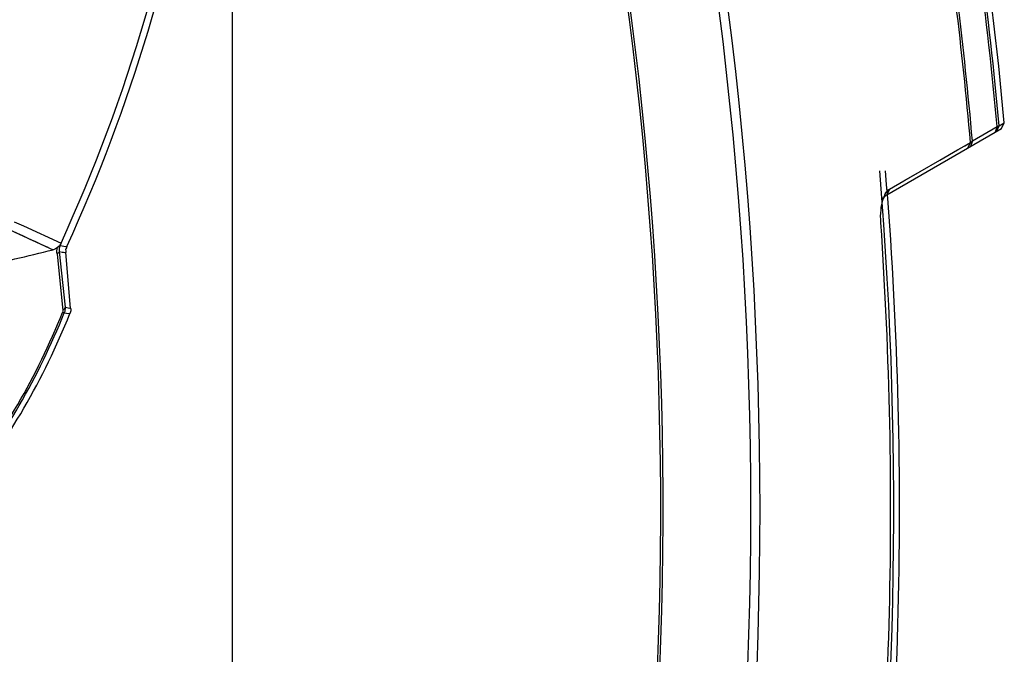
# Model space of a CAD drawing. Header units: millimetres. Extents: x 0 to 420, y 0 to 297.
# Tile 179 of 200: x 185 to 201, y 200 to 211. Entities that reach past the tile are written whole.
import ezdxf

# ---------------------------------------------------------------- set-up
doc = ezdxf.new("R2010")
doc.units = ezdxf.units.MM
doc.header["$LTSCALE"] = 23.1
doc.layers.get('0').update_dxf_attribs({"linetype": 'CONTINUOUS'})
for name, color, linetype in [('02___PRT_ALL_AXES', 7, 'CONTINUOUS'), ('03___PRT_ALL_CURVES', 7, 'CONTINUOUS'), ('06___PRT_ALL_SURFS', 7, 'CONTINUOUS')]:
    doc.layers.add(name, color=color, linetype=linetype)

msp = doc.modelspace()

# ---------------------------------------------------------------- linework, layer by layer
at = {"color": 7, "linetype": 'CONTINUOUS'}
for p, q in [((201.3781, 208.9561), (201.4641, 209.0056)), ((201.4145, 208.9098), (201.4641, 209.0055)), ((199.5024, 207.8058), (201.4145, 208.9098)), ((200.9313, 208.7063), (201.3439, 208.9448)), ((201.3439, 208.9448), (201.3123, 208.8508)), ((201.3781, 208.9561), (201.3291, 208.8604)), ((201.3439, 208.9448), (201.3781, 208.9561)), ((199.5427, 207.8995), (200.8996, 208.6797)), ((200.8996, 208.6797), (200.8511, 208.5845)), ((200.8996, 208.6797), (200.9313, 208.7063)), ((200.9313, 208.7063), (200.8997, 208.6125)), ((199.5427, 207.8995), (199.5024, 207.8058)), ((184.5485, 207.3558), (185.5677, 206.8862)), ((184.918, 207.3531), (185.0723, 207.2828)), ((185.0723, 207.2828), (185.7009, 206.9949)), ((185.6685, 206.8562), (185.7674, 205.9236)), ((185.6685, 206.8562), (185.7218, 206.847)), ((185.6845, 206.9571), (185.7815, 206.9402)), ((185.7218, 206.847), (185.7405, 206.8437)), ((185.7405, 206.8437), (185.7798, 206.837)), ((185.7405, 206.8437), (185.7642, 206.8396)), ((185.7821, 206.9012), (185.7752, 206.8896)), ((185.7815, 206.9402), (185.7971, 206.9374)), ((185.7815, 206.9402), (185.7839, 206.9397)), ((185.6331, 206.8177), (185.7274, 205.9193)), ((185.8609, 205.9097), (185.7798, 206.837)), ((185.7274, 205.9194), (185.7312, 205.8833)), ((185.7674, 205.9236), (185.8453, 205.912)), ((185.8453, 205.912), (185.8609, 205.9097)), ((185.8453, 205.912), (185.8609, 205.9097)), ((185.8629, 205.8744), (185.8651, 205.8624)), ((185.7543, 205.8314), (185.8307, 205.8203)), ((185.8307, 205.8203), (185.8473, 205.8179)), ((185.8317, 205.8202), (185.8473, 205.8179))]:
    msp.add_line(p, q, dxfattribs=at)
for points in [[(200.386, 208.3844), (200.6843, 208.556), (200.8023, 208.6239), (200.8996, 208.6797)], [(199.5427, 207.8995), (199.784, 208.0382), (200.0051, 208.1654)], [(184.5466, 207.3566), (184.6042, 207.3301), (184.7813, 207.2487), (185.0677, 207.117)], [(185.0677, 207.117), (185.1803, 207.0652), (185.2747, 207.0217), (185.3518, 206.9863), (185.415, 206.9569), (185.4671, 206.9331), (185.5092, 206.9133), (185.5431, 206.8973), (185.5677, 206.8862)]]:
    msp.add_lwpolyline(points, dxfattribs=at)
for centre, radius, start, end in [((131.3613, 202.5434), 66.0218, 347.697942, 16.851767), ((131.3613, 202.5434), 65.8686, 347.697942, 16.851767), ((131.3613, 202.5434), 64.4015, 347.917631, 16.115053), ((159.9613, 218.7434), 28.2935, 335.46634, 351.77027), ((159.9613, 218.7434), 28.4055, 335.44146, 350.98691), ((131.3613, 202.5434), 70.2748, 5.226398, 7.452384), ((131.3613, 202.5434), 70.3099, 5.233009, 7.502528), ((131.3613, 202.5434), 69.8085, 5.042957, 6.957963), ((131.3613, 202.5434), 69.8424, 5.062401, 6.993645), ((199.7202, 207.5723), 0.3248, 146.96147, 150.25993), ((199.9113, 207.5931), 0.4933, 157.43977, 158.02187), ((199.8624, 207.6139), 0.4401, 154.04172, 157.49412), ((171.29, 264.5506), 59.4057, 282.637035, 283.906793), ((189.9287, 205.1375), 4.6178, 156.28222, 156.79387), ((186.0338, 205.7724), 0.1913, 151.93212, 162.7596), ((174.5906, 210.2971), 11.9942, 321.82992, 338.17008), ((174.5691, 210.3096), 12.0483, 321.81964, 338.18036), ((174.4066, 210.4034), 12.3255, 321.84105, 338.15895)]:
    msp.add_arc(centre, radius, start, end, dxfattribs=at)
for points, knots in [([(199.4666, 207.8066), (199.4719, 207.8175), (199.4912, 207.8527), (199.5183, 207.8855), (199.5427, 207.8995)], [0, 0, 0, 0, 0.3006325, 1, 1, 1, 1]), ([(199.4009, 207.3389), (199.3961, 207.4099), (199.3971, 207.543), (199.4199, 207.6747), (199.4381, 207.7334)], [0, 0, 0, 0, 0.5366407, 1, 1, 1, 1]), ([(199.4381, 207.7334), (199.4393, 207.7373), (199.4441, 207.7522), (199.4495, 207.767), (199.4538, 207.7778)], [0, 0, 0, 0, 0.2597586, 1, 1, 1, 1]), ([(199.4479, 207.7493), (199.4521, 207.7558), (199.4673, 207.7772), (199.4863, 207.7965), (199.5024, 207.8058)], [0, 0, 0, 0, 0.2929196, 1, 1, 1, 1]), ([(199.0386, 193.8431), (199.1666, 194.9649), (199.3892, 197.2207), (199.6241, 201.7216), (199.5529, 205.1044), (199.4009, 207.3389)], [0, 0, 0, 0, 0.2505873, 0.5029148, 1, 1, 1, 1]), ([(185.6685, 206.8562), (185.6686, 206.8527), (185.664, 206.8345), (185.6463, 206.8239), (185.6331, 206.8177)], [0, 0, 0, 0, 0.193184, 1, 1, 1, 1]), ([(185.7009, 206.9949), (185.6973, 206.9867), (185.6818, 206.9585), (185.6591, 206.9348), (185.6407, 206.9209)], [0, 0, 0, 0, 0.2813668, 1, 1, 1, 1]), ([(185.6845, 206.9571), (185.6806, 206.9486), (185.6686, 206.9163), (185.6657, 206.8809), (185.6685, 206.8562)], [0, 0, 0, 0, 0.2731352, 1, 1, 1, 1]), ([(185.7794, 206.8498), (185.7794, 206.8477), (185.7794, 206.8434), (185.7796, 206.8391), (185.7798, 206.837)], [0, 0, 0, 0, 0.5002695, 1, 1, 1, 1]), ([(185.7674, 205.9236), (185.7675, 205.9199), (185.7629, 205.9011), (185.7447, 205.8898), (185.7312, 205.8833)], [0, 0, 0, 0, 0.1956878, 1, 1, 1, 1]), ([(185.7543, 205.8314), (185.7522, 205.8293), (185.7401, 205.8337), (185.7316, 205.835), (185.7248, 205.8371)], [0, 0, 0, 0, 0.2932977, 1, 1, 1, 1]), ([(185.8512, 205.8291), (185.8506, 205.8272), (185.8494, 205.8235), (185.8481, 205.8197), (185.8473, 205.8179)], [0, 0, 0, 0, 0.5002197, 1, 1, 1, 1])]:
    msp.add_open_spline(points, degree=3, knots=knots, dxfattribs=at)
for points in [[(185.6407, 206.9209), (185.6193, 206.9046), (185.5939, 206.8927), (185.5677, 206.8862)], [(185.6331, 206.8177), (185.6295, 206.852), (185.6321, 206.8875), (185.6407, 206.9209)], [(185.7752, 206.8896), (185.778, 206.8766), (185.7794, 206.8632), (185.7794, 206.8498)], [(185.7971, 206.9374), (185.7917, 206.9256), (185.7884, 206.9127), (185.7821, 206.9012)], [(185.7312, 205.8833), (185.7328, 205.8678), (185.7306, 205.8515), (185.7248, 205.8371)], [(185.7674, 205.9236), (185.7704, 205.8927), (185.7658, 205.8602), (185.7543, 205.8314)], [(185.8609, 205.9097), (185.862, 205.898), (185.8611, 205.886), (185.8629, 205.8744)]]:
    msp.add_open_spline(points, degree=3, dxfattribs=at)
at = {"layer": '02___PRT_ALL_AXES', "color": 7, "linetype": 'CONTINUOUS'}
msp.add_line((188.5613, 220.9049), (188.5613, 195.2989), dxfattribs=at)
msp.add_arc((131.3613, 202.5434), 64.3615, 347.905506, 16.147481, dxfattribs=at)
at = {"layer": '03___PRT_ALL_CURVES', "color": 40, "linetype": 'CONTINUOUS'}
msp.add_line((199.5112, 207.8065), (199.511, 207.81), dxfattribs=at)
for radius, start, end in [(68.2561, 352.672217, 4.756092), (68.3528, 352.402029, 4.749347)]:
    msp.add_arc((131.3613, 202.5434), radius, start, end, dxfattribs=at)
at = {"layer": '06___PRT_ALL_SURFS', "color": 7, "linetype": 'CONTINUOUS'}
msp.add_arc((131.3613, 202.5434), 70.4, 5.266676, 17.665447, dxfattribs=at)

doc.saveas('drawing.dxf')
